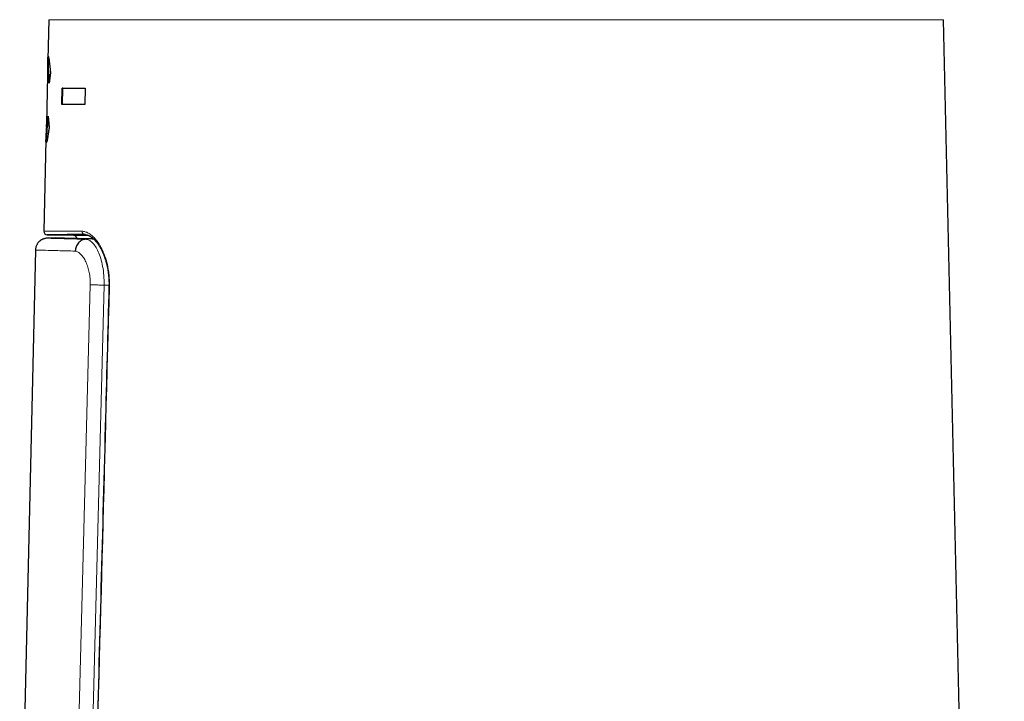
# Model space of a CAD drawing. Header units: millimetres. Extents: x 8 to 882, y 12 to 770.
# Tile 6 of 60: x 226 to 286, y 604 to 645. Entities that reach past the tile are written whole.
import ezdxf

# ---------------------------------------------------------------- set-up
doc = ezdxf.new("R2010")
doc.units = ezdxf.units.MM

msp = doc.modelspace()

# ---------------------------------------------------------------- linework, layer by layer
at = {"color": 7, "linetype": 'Continuous', "lineweight": 30}
for p, q in [((227.948, 645.3), (227.893, 642.889)), ((285.983, 482.7), (282.285, 645.3)), ((227.933, 642.889), (227.917, 642.179)), ((227.871, 641.892), (227.805, 638.994)), ((227.933, 642.178), (227.894, 642.179)), ((228.053, 642.081), (227.971, 641.452)), ((228.744, 640.15), (228.768, 641.15)), ((228.806, 641.149), (228.768, 641.15)), ((228.783, 640.149), (228.806, 641.149)), ((230.171, 641.15), (230.146, 640.15)), ((227.926, 639.445), (227.975, 638.775)), ((227.855, 638.717), (227.815, 638.718)), ((227.838, 638.717), (227.822, 637.982)), ((227.782, 637.996), (227.656, 632.454)), ((227.823, 637.873), (227.822, 637.982)), ((228.361, 632.061), (227.84, 632.034)), ((227.853, 632.249), (229.45, 632.221)), ((230.167, 632.252), (230.147, 632.252)), ((227.143, 631.317), (226.187, 589.474))]:
    msp.add_line(p, q, dxfattribs=at)
at = {"color": 252, "linetype": 'Continuous', "lineweight": 0}
for p, q in [((255.116, 645.3), (227.948, 645.3)), ((282.285, 645.3), (255.116, 645.3)), ((230.669, 631.998), (230.197, 631.974)), ((229.448, 589.557), (230.468, 629.209)), ((231.315, 629.187), (230.291, 589.579)), ((231.611, 629.187), (231.315, 629.187))]:
    msp.add_line(p, q, dxfattribs=at)
at = {"color": 7, "linetype": 'Continuous', "lineweight": 30, "flags": 128}
msp.add_lwpolyline([(230.16, 632.252), (230.147, 632.252), (230.147, 632.252), (230.147, 632.252)], dxfattribs=at)
at = {"color": 252, "linetype": 'Continuous', "lineweight": 0, "flags": 128}
msp.add_lwpolyline([(231.639, 629.122), (231.625, 629.123), (231.616, 629.123), (231.61, 629.123), (231.609, 629.123)], dxfattribs=at)
at = {"color": 7, "linetype": 'Continuous', "lineweight": 30}
for centre, start, end in [((227.856, 632.449), 178.69312, 270.07041), ((229.447, 632.021), 2.76479, 90.00879)]:
    msp.add_arc(centre, 0.2, start, end, dxfattribs=at)
at = {"color": 252, "linetype": 'Continuous', "lineweight": 0}
msp.add_arc((230.16, 632.444), 0.192, 176.21654, 266.37012, dxfattribs=at)
at = {"color": 7, "linetype": 'Continuous', "lineweight": 30}
for points, knots in [([(227.896, 642.179), (227.896, 642.227), (227.894, 642.408), (227.891, 642.651), (227.892, 642.892), (227.898, 643.041), (227.909, 643.065), (227.915, 643.077)], [0, 0, 0, 0, 0.080888, 0.308496, 0.531762, 0.759489, 1, 1, 1, 1]), ([(227.915, 643.077), (227.919, 643.072), (227.927, 643.064), (227.942, 643.013), (227.959, 642.933), (227.977, 642.823), (227.996, 642.683), (228.015, 642.512), (228.035, 642.312), (228.047, 642.159), (228.053, 642.081)], [0, 0, 0, 0, 0.128828, 0.253735, 0.376077, 0.497294, 0.618864, 0.742254, 0.868866, 1, 1, 1, 1]), ([(227.933, 642.889), (227.934, 642.927), (227.936, 642.982), (227.939, 643.007), (227.94, 643.015)], [0, 0, 0, 0, 0.693145, 1, 1, 1, 1]), ([(227.894, 642.179), (227.89, 642.17), (227.882, 642.154), (227.875, 642.058), (227.872, 641.946), (227.871, 641.892)], [0, 0, 0, 0, 0.353608, 0.684964, 1, 1, 1, 1]), ([(227.971, 641.452), (227.964, 641.56), (227.95, 641.767), (227.928, 641.994), (227.909, 642.143), (227.899, 642.167), (227.894, 642.179)], [0, 0, 0, 0, 0.271229, 0.521999, 0.761442, 1, 1, 1, 1]), ([(227.998, 641.655), (227.993, 641.716), (227.984, 641.838), (227.972, 641.972), (227.96, 642.069), (227.952, 642.122), (227.946, 642.152), (227.942, 642.168), (227.937, 642.175), (227.935, 642.177), (227.933, 642.178)], [0, 0, 0, 0, 0.199662, 0.398402, 0.548095, 0.699174, 0.774301, 0.8493, 0.924508, 1, 1, 1, 1]), ([(228.806, 641.149), (228.934, 641.149), (229.19, 641.149), (229.647, 641.149), (230.001, 641.149), (230.171, 641.149)], [0, 0, 0, 0, 0.341098, 0.682197, 1, 1, 1, 1]), ([(227.815, 638.718), (227.822, 638.729), (227.83, 638.743), (227.844, 638.808), (227.853, 638.855), (227.867, 638.947), (227.891, 639.137), (227.913, 639.334), (227.926, 639.445)], [0, 0, 0, 0, 0.264241, 0.345248, 0.423462, 0.499458, 0.720467, 1, 1, 1, 1]), ([(227.855, 638.717), (227.857, 638.718), (227.861, 638.721), (227.867, 638.735), (227.876, 638.766), (227.887, 638.82), (227.903, 638.917), (227.921, 639.055), (227.935, 639.174), (227.941, 639.232)], [0, 0, 0, 0, 0.102381, 0.202313, 0.304105, 0.456835, 0.60923, 0.809839, 1, 1, 1, 1]), ([(227.795, 637.82), (227.79, 637.833), (227.78, 637.857), (227.781, 638.003), (227.792, 638.238), (227.806, 638.483), (227.815, 638.666), (227.818, 638.718)], [0, 0, 0, 0, 0.247845, 0.477075, 0.695949, 0.913912, 1, 1, 1, 1]), ([(227.975, 638.775), (227.964, 638.695), (227.943, 638.542), (227.914, 638.343), (227.889, 638.182), (227.866, 638.051), (227.845, 637.95), (227.825, 637.877), (227.808, 637.831), (227.799, 637.824), (227.795, 637.82)], [0, 0, 0, 0, 0.146327, 0.277942, 0.39547, 0.499793, 0.614923, 0.73565, 0.863563, 1, 1, 1, 1]), ([(227.805, 638.994), (227.804, 638.941), (227.802, 638.83), (227.805, 638.738), (227.812, 638.724), (227.815, 638.718)], [0, 0, 0, 0, 0.307593, 0.641822, 1, 1, 1, 1]), ([(230.136, 632.252), (230.076, 632.252), (229.951, 632.252), (229.772, 632.252), (229.578, 632.251), (229.376, 632.251), (229.17, 632.251), (228.979, 632.251), (228.811, 632.25), (228.664, 632.25), (228.537, 632.25), (228.42, 632.25), (228.313, 632.25), (228.216, 632.25), (228.13, 632.249), (228.056, 632.249), (227.992, 632.249), (227.939, 632.249), (227.898, 632.249), (227.87, 632.249), (227.854, 632.249), (227.854, 632.249), (227.853, 632.249)], [0, 0, 0, 0, 0.040634, 0.083857, 0.127077, 0.184519, 0.241977, 0.299435, 0.356877, 0.405698, 0.454529, 0.503361, 0.552182, 0.602107, 0.652042, 0.701978, 0.751903, 0.804296, 0.856701, 0.909106, 0.961498, 1, 1, 1, 1]), ([(228.361, 632.061), (228.362, 632.061), (228.365, 632.061), (228.387, 632.061), (228.418, 632.06), (228.454, 632.059), (228.5, 632.058), (228.56, 632.057), (228.639, 632.055), (228.732, 632.053), (228.829, 632.05), (228.926, 632.048), (229.032, 632.045), (229.135, 632.043), (229.232, 632.041), (229.319, 632.039), (229.41, 632.036), (229.516, 632.034), (229.638, 632.031), (229.779, 632.028), (229.927, 632.024), (230.081, 632.02), (230.243, 632.017), (230.413, 632.013), (230.552, 632.009), (230.637, 632.007), (230.66, 632.007)], [0, 0, 0, 0, 0.05749, 0.115317, 0.158815, 0.202313, 0.24587, 0.289426, 0.347289, 0.405186, 0.449591, 0.493995, 0.538462, 0.582929, 0.613045, 0.643161, 0.673297, 0.703433, 0.743527, 0.783621, 0.823761, 0.863901, 0.90418, 0.944459, 0.984785, 1, 1, 1, 1]), ([(229.45, 632.221), (229.451, 632.221), (229.453, 632.221), (229.472, 632.221), (229.502, 632.221), (229.543, 632.221), (229.592, 632.221), (229.645, 632.221), (229.707, 632.221), (229.776, 632.221), (229.85, 632.221), (229.93, 632.221), (230.017, 632.221), (230.104, 632.221), (230.19, 632.221), (230.261, 632.221), (230.307, 632.221), (230.323, 632.221)], [0, 0, 0, 0, 0.0789334, 0.1640936, 0.2494234, 0.3347532, 0.4042329, 0.4737125, 0.5432841, 0.6128556, 0.6771892, 0.7415227, 0.8059292, 0.8703358, 0.9210172, 0.9716987, 1, 1, 1, 1]), ([(230.147, 632.253), (230.15, 632.253), (230.166, 632.253), (230.192, 632.251), (230.227, 632.247), (230.265, 632.239), (230.306, 632.228), (230.347, 632.213), (230.388, 632.196), (230.43, 632.175), (230.471, 632.151), (230.514, 632.124), (230.557, 632.093), (230.6, 632.059), (230.644, 632.022), (230.688, 631.981), (230.732, 631.937), (230.775, 631.89), (230.819, 631.84), (230.863, 631.787), (230.905, 631.731), (230.948, 631.671), (230.989, 631.61), (231.03, 631.545), (231.071, 631.477), (231.11, 631.406), (231.149, 631.333), (231.186, 631.258), (231.222, 631.181), (231.257, 631.101), (231.29, 631.021), (231.322, 630.938), (231.353, 630.853), (231.382, 630.766), (231.409, 630.678), (231.435, 630.588), (231.46, 630.496), (231.482, 630.404), (231.503, 630.311), (231.522, 630.217), (231.539, 630.123), (231.554, 630.028), (231.568, 629.932), (231.58, 629.835), (231.59, 629.738), (231.598, 629.64), (231.604, 629.542), (231.608, 629.443), (231.611, 629.344), (231.611, 629.245), (231.611, 629.171), (231.61, 629.131), (231.61, 629.123)], [0, 0, 0, 0, 0.00466, 0.025627, 0.045944, 0.071071, 0.094916, 0.118058, 0.140684, 0.162829, 0.184804, 0.206757, 0.228693, 0.250602, 0.272469, 0.294271, 0.315988, 0.337172, 0.359044, 0.380695, 0.402169, 0.423509, 0.444758, 0.465957, 0.487146, 0.508327, 0.529462, 0.550402, 0.571109, 0.591615, 0.611954, 0.632157, 0.652259, 0.672291, 0.692281, 0.71231, 0.731862, 0.751443, 0.770861, 0.790003, 0.808918, 0.827851, 0.846677, 0.865437, 0.884173, 0.902868, 0.921523, 0.940133, 0.958665, 0.977113, 0.995695, 1, 1, 1, 1]), ([(227.84, 632.034), (227.812, 632.032), (227.757, 632.027), (227.679, 632.009), (227.61, 631.986), (227.549, 631.959), (227.498, 631.93), (227.456, 631.902), (227.421, 631.876), (227.388, 631.848), (227.353, 631.816), (227.315, 631.774), (227.275, 631.722), (227.236, 631.66), (227.2, 631.587), (227.17, 631.504), (227.149, 631.413), (227.145, 631.349), (227.143, 631.317)], [0, 0, 0, 0, 0.077041, 0.149538, 0.216463, 0.276984, 0.330471, 0.376478, 0.414715, 0.450189, 0.493538, 0.545022, 0.604456, 0.671478, 0.745508, 0.82571, 0.910985, 1, 1, 1, 1]), ([(230.197, 631.974), (230.158, 631.969), (230.078, 631.959), (229.961, 631.914), (229.849, 631.845), (229.749, 631.751), (229.668, 631.639), (229.609, 631.514), (229.571, 631.384), (229.565, 631.296), (229.562, 631.253)], [0, 0, 0, 0, 0.117414, 0.241097, 0.369344, 0.5, 0.630656, 0.758903, 0.882586, 1, 1, 1, 1]), ([(231.61, 629.123), (231.534, 626.282), (231.272, 616.495), (230.923, 603.316), (230.651, 592.978), (230.561, 589.586)], [0, 0, 0, 0, 0.215596, 0.742585, 1, 1, 1, 1])]:
    msp.add_open_spline(points, degree=3, knots=knots, dxfattribs=at)
for points in [[(228.768, 641.15), (228.896, 641.15), (229.152, 641.15), (229.621, 641.15), (229.988, 641.15), (230.171, 641.15)], [(230.146, 640.15), (229.963, 640.15), (229.596, 640.15), (229.128, 640.15), (228.872, 640.15), (228.744, 640.15)]]:
    msp.add_open_spline(points, degree=3, dxfattribs=at)
at = {"color": 252, "linetype": 'Continuous', "lineweight": 0}
for points, knots in [([(227.657, 632.454), (227.657, 632.454), (227.658, 632.454), (227.674, 632.454), (227.702, 632.454), (227.744, 632.454), (227.794, 632.454), (227.85, 632.454), (227.91, 632.454), (227.978, 632.454), (228.054, 632.454), (228.138, 632.454), (228.231, 632.454), (228.331, 632.455), (228.439, 632.455), (228.555, 632.455), (228.679, 632.455), (228.811, 632.455), (228.951, 632.455), (229.1, 632.456), (229.257, 632.456), (229.423, 632.456), (229.596, 632.456), (229.777, 632.456), (229.904, 632.457), (229.968, 632.457)], [0, 0, 0, 0, 0.0407748, 0.0923328, 0.1438908, 0.1956615, 0.2474558, 0.2889009, 0.330349, 0.371794, 0.413349, 0.454907, 0.496462, 0.5380476, 0.5796362, 0.6212218, 0.6629185, 0.7046182, 0.7463149, 0.7885365, 0.8307614, 0.872983, 0.9153209, 0.9576621, 1, 1, 1, 1]), ([(229.968, 632.457), (230, 632.455), (230.065, 632.453), (230.164, 632.431), (230.263, 632.395), (230.364, 632.346), (230.464, 632.284), (230.562, 632.209), (230.657, 632.123), (230.749, 632.027), (230.84, 631.92), (230.929, 631.801), (231.016, 631.671), (231.097, 631.533), (231.175, 631.387), (231.247, 631.234), (231.309, 631.084), (231.363, 630.94), (231.41, 630.802), (231.452, 630.66), (231.493, 630.507), (231.531, 630.342), (231.565, 630.164), (231.593, 629.981), (231.615, 629.795), (231.631, 629.607), (231.639, 629.431), (231.642, 629.269), (231.64, 629.171), (231.639, 629.122)], [0, 0, 0, 0, 0.043048, 0.086244, 0.129519, 0.172796, 0.215997, 0.259047, 0.299687, 0.340468, 0.381312, 0.422147, 0.462906, 0.503532, 0.54224, 0.580981, 0.619684, 0.649804, 0.679964, 0.71012, 0.740236, 0.774597, 0.809109, 0.843688, 0.878258, 0.912745, 0.947089, 0.973545, 1, 1, 1, 1]), ([(230.147, 632.252), (230.147, 632.252), (230.144, 632.252), (230.14, 632.252), (230.136, 632.252)], [0, 0, 0, 0, 0.002061, 1, 1, 1, 1]), ([(227.84, 632.034), (227.853, 632.034), (227.878, 632.033), (228.084, 632.028), (228.412, 632.02), (228.874, 632.008), (229.456, 631.993), (229.95, 631.98), (230.197, 631.974)], [0, 0, 0, 0, 0.165126, 0.332417, 0.499532, 0.666018, 0.832562, 1, 1, 1, 1]), ([(230.197, 631.974), (230.264, 631.962), (230.397, 631.939), (230.596, 631.787), (230.787, 631.553), (230.963, 631.23), (231.115, 630.82), (231.232, 630.332), (231.309, 629.78), (231.313, 629.387), (231.315, 629.187)], [0, 0, 0, 0, 0.120959, 0.242193, 0.363826, 0.486248, 0.610909, 0.738067, 0.867346, 1, 1, 1, 1]), ([(230.649, 632.017), (230.617, 632.017), (230.538, 632.017), (230.423, 632.017), (230.317, 632.017), (230.257, 632.017), (230.235, 632.017)], [0, 0, 0, 0, 0.2041593, 0.5091418, 0.8142478, 1, 1, 1, 1]), ([(229.562, 631.253), (229.192, 631.263), (228.451, 631.283), (227.712, 631.302), (227.231, 631.314), (227.172, 631.316), (227.143, 631.317)], [0, 0, 0, 0, 0.250013, 0.500015, 0.75001, 1, 1, 1, 1]), ([(230.468, 629.209), (230.468, 629.338), (230.467, 629.593), (230.416, 629.961), (230.329, 630.301), (230.208, 630.605), (230.066, 630.867), (229.907, 631.067), (229.737, 631.203), (229.621, 631.236), (229.562, 631.253)], [0, 0, 0, 0, 0.1191065, 0.2354847, 0.3545869, 0.4815082, 0.6113688, 0.7383877, 0.8666168, 1, 1, 1, 1]), ([(231.315, 629.187), (231.229, 629.19), (231.056, 629.194), (230.817, 629.2), (230.61, 629.206), (230.515, 629.208), (230.468, 629.209)], [0, 0, 0, 0, 0.245906, 0.5, 0.754094, 1, 1, 1, 1]), ([(231.639, 629.122), (231.346, 618.159), (230.994, 604.98), (230.647, 591.802), (230.589, 589.587)], [0, 0, 0, 0, 0.831917, 1, 1, 1, 1])]:
    msp.add_open_spline(points, degree=3, knots=knots, dxfattribs=at)

doc.saveas('drawing.dxf')
